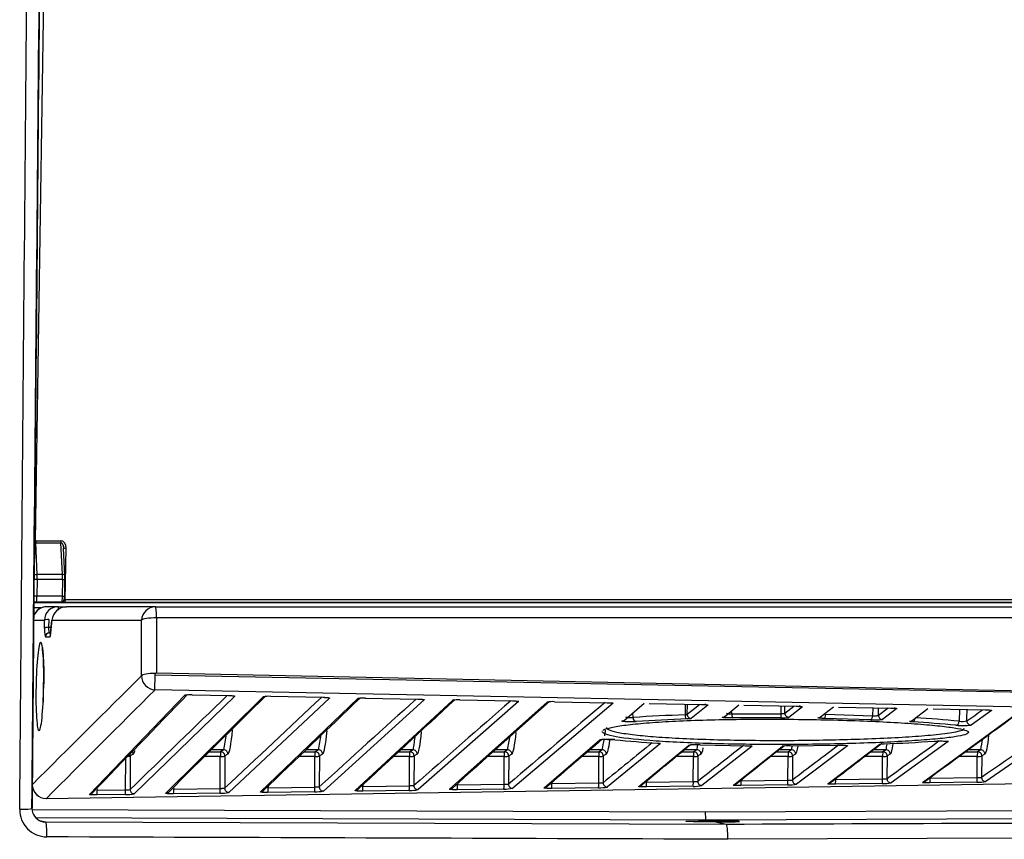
# Model space of a CAD drawing. Header units: millimetres. Extents: x 0 to 592, y 0 to 418.
# Tile 10 of 37: x 155 to 170, y 270 to 282. Entities that reach past the tile are written whole.
import ezdxf

# ---------------------------------------------------------------- set-up
doc = ezdxf.new("R2010")
doc.units = ezdxf.units.MM
doc.layers.add('140.966_BW4NEO_C', color=7, linetype='Continuous')
doc.layers.add('Standard', color=7, linetype='Continuous')

# ---------------------------------------------------------------- blocks, each defined once
blk = doc.blocks.new('SE')
at = {"layer": '140.966_BW4NEO_C', "color": 7, "linetype": 'Continuous'}
for p, q in [((155.599, 274.267), (155.824, 288.911)), ((155.599, 274.267), (155.6, 274.267)), ((155.6, 274.267), (155.966, 274.267)), ((155.601, 274.237), (155.6, 274.237)), ((155.601, 274.237), (155.967, 274.237)), ((155.622, 273.777), (155.601, 274.237)), ((155.988, 273.777), (155.967, 274.237)), ((156.002, 274.187), (156.009, 274.153)), ((156.025, 273.756), (156.006, 274.157)), ((156.031, 273.406), (156.043, 274.157)), ((155.622, 273.702), (155.618, 273.459)), ((155.988, 273.777), (155.622, 273.777)), ((155.989, 273.702), (155.622, 273.702)), ((155.989, 273.702), (155.985, 273.459)), ((156.022, 273.466), (156.025, 273.708)), ((155.985, 273.459), (155.618, 273.459)), ((174.866, 273.406), (156.031, 273.406)), ((155.676, 273.289), (155.573, 273.289)), ((155.574, 273.372), (155.614, 273.377)), ((155.574, 273.368), (175.247, 273.368)), ((155.614, 273.377), (155.977, 273.377)), ((155.927, 273.307), (155.76, 273.307)), ((155.927, 273.307), (156.048, 273.307)), ((155.955, 273.374), (155.977, 273.377)), ((155.96, 273.374), (155.982, 273.377)), ((156.028, 273.373), (174.863, 273.373)), ((157.339, 273.307), (156.048, 273.307)), ((157.339, 273.307), (176.672, 273.307)), ((155.793, 273.008), (155.794, 273.121)), ((155.837, 273.116), (155.817, 272.921)), ((157.356, 273.146), (157.355, 272.345)), ((176.846, 273.146), (157.356, 273.146)), ((155.572, 273.111), (155.73, 273.111)), ((155.729, 272.998), (155.73, 273.111)), ((155.793, 273.008), (155.826, 273.008)), ((155.817, 272.915), (155.837, 273.111)), ((155.837, 273.111), (157.14, 273.111)), ((157.139, 272.303), (157.14, 273.111)), ((155.741, 272.869), (155.806, 272.869)), ((155.79, 272.927), (155.799, 272.929)), ((155.817, 272.928), (155.801, 272.928)), ((157.332, 272.32), (173.972, 271.988)), ((157.355, 272.345), (178.026, 271.922)), ((156.38, 270.581), (157.768, 272.02)), ((158.496, 272.007), (157.033, 270.59)), ((157.334, 272.1), (157.336, 272.1)), ((173.834, 271.769), (157.336, 272.1)), ((157.493, 270.597), (158.907, 271.999)), ((157.876, 272.027), (158.405, 272.017)), ((159.87, 271.981), (158.408, 270.61)), ((158.867, 270.616), (160.282, 271.973)), ((159.015, 272.006), (159.779, 271.991)), ((160.39, 271.979), (161.154, 271.965)), ((161.244, 271.955), (159.783, 270.629)), ((160.241, 270.636), (161.657, 271.947)), ((162.618, 271.929), (161.157, 270.649)), ((161.615, 270.656), (163.032, 271.922)), ((161.765, 271.953), (162.528, 271.939)), ((163.993, 271.904), (162.532, 270.669)), ((163.14, 271.927), (163.902, 271.913)), ((164.155, 271.659), (164.442, 271.906)), ((164.516, 271.901), (165.276, 271.887)), ((165.039, 271.892), (165.036, 271.736)), ((165.067, 271.744), (165.07, 271.891)), ((165.067, 271.744), (165.245, 271.888)), ((165.367, 271.878), (165.126, 271.683)), ((165.615, 271.714), (165.816, 271.88)), ((165.891, 271.875), (166.65, 271.861)), ((166.43, 271.865), (166.428, 271.753)), ((166.486, 271.761), (166.488, 271.864)), ((166.486, 271.761), (166.616, 271.862)), ((166.741, 271.852), (166.546, 271.7)), ((167.004, 271.706), (167.191, 271.854)), ((167.266, 271.85), (168.025, 271.835)), ((167.763, 271.84), (167.761, 271.724)), ((167.846, 271.73), (167.848, 271.839)), ((167.846, 271.73), (167.987, 271.836)), ((168.335, 271.653), (168.565, 271.828)), ((164.28, 271.698), (164.279, 271.766)), ((165.714, 271.751), (165.713, 271.794)), ((165.714, 271.751), (166.428, 271.753)), ((166.429, 271.693), (165.729, 271.691)), ((167.735, 271.664), (167.064, 271.684)), ((167.076, 271.744), (167.761, 271.724)), ((168.115, 271.827), (167.905, 271.669)), ((168.486, 270.753), (169.908, 271.793)), ((168.641, 271.824), (169.399, 271.809)), ((169.024, 271.816), (169.021, 271.644)), ((169.131, 271.647), (169.132, 271.689)), ((169.132, 271.689), (169.134, 271.814)), ((169.489, 271.801), (169.191, 271.586)), ((170.864, 271.776), (169.406, 270.766)), ((162.989, 270.675), (163.796, 271.371)), ((164.679, 271.319), (163.907, 270.688)), ((164.364, 270.695), (165.084, 271.293)), ((165.254, 271.301), (165.913, 271.288)), ((166.009, 271.279), (165.282, 270.708)), ((165.738, 270.714), (166.445, 271.278)), ((166.562, 271.286), (167.248, 271.295)), ((167.398, 271.287), (166.657, 270.727)), ((167.112, 270.734), (167.864, 271.309)), ((168.861, 271.348), (168.031, 270.747)), ((156.974, 271.139), (156.972, 270.651)), ((157.019, 271.166), (156.974, 271.139)), ((158.283, 271.131), (158.055, 271.131)), ((158.125, 271.2), (158.288, 271.2)), ((158.334, 271.227), (158.152, 271.227)), ((158.282, 270.667), (158.283, 271.131)), ((158.334, 271.227), (158.288, 271.2)), ((158.348, 271.139), (158.347, 270.67)), ((158.394, 271.166), (158.348, 271.139)), ((159.658, 271.131), (159.426, 271.131)), ((159.499, 271.2), (159.663, 271.2)), ((159.708, 271.227), (159.527, 271.227)), ((159.657, 270.687), (159.658, 271.131)), ((159.708, 271.227), (159.663, 271.2)), ((159.723, 271.139), (159.721, 270.69)), ((159.769, 271.166), (159.723, 271.139)), ((161.033, 271.131), (160.798, 271.131)), ((160.872, 271.2), (161.038, 271.2)), ((161.083, 271.227), (160.902, 271.227)), ((161.031, 270.707), (161.033, 271.131)), ((161.083, 271.227), (161.038, 271.2)), ((161.098, 271.139), (161.096, 270.709)), ((161.143, 271.166), (161.098, 271.139)), ((162.408, 271.131), (162.169, 271.131)), ((162.246, 271.2), (162.413, 271.2)), ((162.458, 271.227), (162.277, 271.227)), ((162.406, 270.727), (162.408, 271.131)), ((162.458, 271.227), (162.413, 271.2)), ((162.473, 271.139), (162.471, 270.729)), ((162.518, 271.166), (162.473, 271.139)), ((163.782, 271.131), (163.539, 271.131)), ((163.62, 271.2), (163.787, 271.2)), ((163.833, 271.227), (163.651, 271.227)), ((163.781, 270.747), (163.782, 271.131)), ((163.833, 271.227), (163.787, 271.2)), ((163.847, 271.139), (163.846, 270.748)), ((163.893, 271.166), (163.847, 271.139)), ((165.157, 271.131), (164.91, 271.131)), ((164.993, 271.2), (165.162, 271.2)), ((165.208, 271.227), (165.026, 271.227)), ((165.156, 270.767), (165.157, 271.131)), ((165.208, 271.227), (165.162, 271.2)), ((165.222, 271.139), (165.221, 270.768)), ((165.268, 271.166), (165.222, 271.139)), ((166.532, 271.131), (166.28, 271.131)), ((166.367, 271.2), (166.537, 271.2)), ((166.582, 271.227), (166.401, 271.227)), ((166.531, 270.787), (166.532, 271.131)), ((166.582, 271.227), (166.537, 271.2)), ((166.597, 271.139), (166.596, 270.788)), ((166.642, 271.166), (166.597, 271.139)), ((167.907, 271.13), (167.65, 271.13)), ((167.741, 271.2), (167.912, 271.2)), ((167.957, 271.227), (167.776, 271.227)), ((167.905, 270.807), (167.907, 271.13)), ((167.957, 271.227), (167.912, 271.2)), ((167.972, 271.139), (167.97, 270.807)), ((168.017, 271.166), (167.972, 271.139)), ((169.281, 271.13), (169.019, 271.13)), ((169.114, 271.2), (169.286, 271.2)), ((169.332, 271.227), (169.151, 271.227)), ((169.28, 270.827), (169.281, 271.13)), ((169.332, 271.227), (169.286, 271.2)), ((169.346, 271.139), (169.345, 270.827)), ((169.392, 271.166), (169.346, 271.139)), ((156.907, 270.647), (156.909, 271.104)), ((168.599, 270.817), (169.28, 270.827)), ((155.756, 270.523), (173.937, 270.801)), ((157.605, 270.684), (157.606, 270.658)), ((158.979, 270.702), (158.98, 270.677)), ((158.98, 270.677), (159.657, 270.687)), ((160.353, 270.719), (160.354, 270.697)), ((160.354, 270.697), (161.031, 270.707)), ((161.728, 270.736), (161.728, 270.717)), ((161.728, 270.717), (162.406, 270.727)), ((163.102, 270.754), (163.102, 270.737)), ((163.102, 270.737), (163.781, 270.747)), ((165.152, 270.698), (164.472, 270.688)), ((164.476, 270.771), (164.476, 270.757)), ((164.476, 270.757), (165.156, 270.767)), ((166.527, 270.718), (165.846, 270.708)), ((165.85, 270.788), (165.85, 270.777)), ((165.85, 270.777), (166.531, 270.787)), ((167.902, 270.737), (167.221, 270.728)), ((167.224, 270.805), (167.225, 270.797)), ((167.225, 270.797), (167.905, 270.807)), ((169.276, 270.757), (168.595, 270.747)), ((168.599, 270.822), (168.599, 270.817)), ((156.903, 270.578), (156.488, 270.572)), ((156.491, 270.671), (156.492, 270.641)), ((156.492, 270.641), (156.907, 270.647)), ((158.278, 270.598), (157.602, 270.588)), ((157.606, 270.658), (158.282, 270.667)), ((159.653, 270.618), (158.976, 270.608)), ((161.027, 270.638), (160.35, 270.628)), ((162.402, 270.658), (161.724, 270.648)), ((163.777, 270.678), (163.098, 270.668)), ((155.548, 270.363), (165.33, 270.329)), ((165.33, 270.329), (173.96, 270.359)), ((165.338, 270.208), (155.603, 270.242)), ((155.662, 270.2), (155.743, 270.18)), ((155.743, 270.18), (165.636, 270.149)), ((173.966, 270.238), (165.338, 270.208)), ((165.338, 270.208), (165.41, 270.194)), ((165.478, 270.18), (165.636, 270.149)), ((173.98, 269.956), (165.656, 269.928))]:
    blk.add_line(p, q, dxfattribs=at)
for centre, radius, start, end in [((153.076, 273.743), 2.546, 359.0767, 0.7581), ((154.818, 273.722), 1.171, 359.0404, 2.6978), ((155.092, 273.444), 0.526, 352.5942, 1.6204), ((155.76, 273.107), 0.2, 90, 160.9279), ((155.926, 273.111), 0.197, 89.9415, 179.8855), ((156.051, 273.092), 0.215, 90.8443, 175.0373), ((603.059, -177.966), 633.708, 134.721951, 134.924265), ((615.49, -188.406), 649.593, 134.853391, 135.050298), ((974.2, -517.864), 1135.973, 135.945186, 136.045597), ((510.554, -93.466), 507.544, 133.93715, 134.1591), ((726.14, -302.228), 807.132, 134.646511, 134.787341), ((157.848, 271.616), 0.412, 86.0685, 101.1587), ((484.473, -76.066), 476.009, 133.01297, 133.24562), ((158.987, 271.581), 0.425, 86.1627, 100.8168), ((669.183, -260.894), 736.819, 133.679513, 133.831366), ((160.362, 271.541), 0.439, 86.258, 100.4304), ((460.322, -59.623), 446.618, 132.06004, 132.30377), ((618.665, -223.563), 674.065, 132.682425, 132.845823), ((437.971, -44.087), 419.232, 131.07754, 131.33276), ((573.751, -189.748), 617.907, 131.654451, 131.829931), ((161.736, 271.5), 0.455, 86.352, 100.0456), ((417.295, -29.411), 393.725, 130.06469, 130.3318), ((163.111, 271.457), 0.471, 86.4446, 99.6625), ((165.368, 271.938), 0.0604, 224.114, 268.7552), ((166.742, 271.913), 0.0603, 224.1122, 268.7772), ((168.117, 271.887), 0.0603, 224.1013, 268.7673), ((165.622, 252.811), 18.934, 91.7718, 94.0631), ((166.456, 272.237), 0.545, 267.1237, 279.4732), ((167.558, 257.054), 14.663, 84.2743, 86.7814), ((411.962, -60.995), 411.496, 126.02641, 126.27024), ((335.324, 32.476), 290.448, 124.52002, 124.852), ((165.633, 253.612), 18.073, 91.8009, 94.1531), ((167.794, 272.515), 0.853, 266.045, 277.5106), ((167.542, 257.648), 14.009, 84.1508, 86.723), ((169.07, 272.692), 1.112, 264.8641, 276.2527), ((169.067, 271.973), 0.332, 262.1055, 281.2184), ((152.71, 272.307), 5.727, 349.1264, 351.4272), ((154.085, 272.307), 5.727, 349.1264, 351.3499), ((155.459, 272.307), 5.727, 349.1264, 351.2745), ((156.834, 272.307), 5.727, 349.1264, 351.2009), ((158.209, 272.307), 5.727, 351.1826, 352.0392), ((535.18, -160.713), 569.742, 130.67603, 130.78275), ((163.926, 270.41), 0.97, 84.6243, 97.6853), ((158.209, 272.307), 5.727, 349.1264, 350.6885), ((340.556, 55.062), 278.832, 129.1382, 129.32752), ((165.205, 282.464), 11.152, 263.8827, 267.0724), ((499.669, -133.064), 524.821, 129.60277, 129.70387), ((165.205, 270.493), 0.809, 86.5278, 98.6006), ((159.584, 272.307), 5.727, 349.1264, 349.8496), ((321.525, 72.632), 252.367, 128.07773, 128.26891), ((467.633, -107.501), 483.916, 128.48627, 128.59253), ((166.541, 270.726), 0.561, 87.8983, 99.8656), ((160.958, 272.307), 5.727, 349.1264, 349.7338), ((275.147, 127.702), 179.603, 126.91694, 127.18572), ((438.741, -83.86), 446.664, 127.3279, 127.4481), ((167.062, 294.521), 23.222, 272.1298, 273.9314), ((162.333, 272.307), 5.727, 349.1264, 349.9983), ((313.002, 71.473), 246.512, 125.82129, 126.03887), ((163.708, 272.307), 5.727, 349.1264, 350.7832), ((155.751, 270.722), 0.2, 179.7793, 270.8797), ((163.793, 271.298), 0.621, 268.5586, 280.5983), ((165.167, 271.342), 0.645, 268.6403, 280.2326), ((166.542, 271.388), 0.671, 268.7235, 279.865), ((167.916, 271.436), 0.699, 268.8083, 279.4953), ((169.29, 271.487), 0.73, 268.8946, 279.1237), ((156.92, 271.105), 0.527, 268.1742, 282.3972), ((156.9, 271.459), 0.812, 270.4808, 275.0705), ((158.294, 271.141), 0.543, 268.2478, 282.0411), ((159.669, 271.178), 0.56, 268.3231, 281.6834), ((161.044, 271.217), 0.579, 268.4, 281.3237), ((162.418, 271.257), 0.599, 268.4785, 280.962), ((155.764, 270.359), 0.396, 179.3345, 269.7584), ((155.745, 270.38), 0.2, 180.8935, 251.6646), ((155.743, 270.376), 0.196, 250.0403, 269.8495)]:
    blk.add_arc(centre, radius, start, end, dxfattribs=at)
for centre, major_axis, ratio, start_param, end_param in [((155.603, 274.26), (-0.0003, -0.04), 0.088423, 4.538493, 5.32384), ((155.604, 274.26), (0, 0.04), 0.087156, 1.396263, 2.181662), ((155.963, 274.156), (-0.006, -0.111), 0.714474, 1.618872, 3.177136), ((155.969, 274.26), (0, 0.04), 0.087156, 1.396263, 2.181662), ((156.046, 274.15), (0.04, -0.0006), 0.172987, 1.659402, 3.047735), ((155.639, 273.667), (0.2, -0.003), 0.172987, -4.623783, -4.388677), ((155.636, 273.891), (0.2, 0.009), 0.572441, 4.383715, 4.614681), ((155.985, 273.754), (-0.04, -0.0018), 0.572441, 3.141593, 4.614681), ((155.985, 273.709), (-0.04, 0.0006), 0.172987, 1.659402, 3.141593), ((155.985, 273.754), (-0.04, -0.0018), 0.572441, 3.056416, 3.141593), ((156.021, 273.719), (-0.0002, -0.06), 0.069766, 1.396478, 2.181877), ((155.985, 273.709), (-0.04, 0.0006), 0.172987, 3.141593, 3.212476), ((155.635, 273.425), (0.2, -0.003), 0.172987, -4.623783, -4.396757), ((155.982, 273.466), (-0.04, 0.0006), 0.172987, 1.659402, 3.212476), ((155.977, 273.417), (-0.005, 0.0397), 0.997524, 3.65435, 4.585224), ((156.028, 273.413), (0, -0.04), 0.087156, 0.008727, 1.396263), ((155.76, 273.107), (0, -0.2), 0.996195, 3.141593, 4.437401), ((155.614, 273.177), (0.025, -0.198), 0.997524, 3.017657, 3.22304), ((155.927, 273.247), (0, -0.06), 0.072868, 1.763008, 3.141593), ((156.035, 273.374), (0.08, 0.0001), 0.008839, 3.070567, 4.62364), ((155.955, 273.414), (-0.005, 0.0397), 0.997524, 3.017657, 3.141593), ((155.977, 273.417), (-0.005, 0.0397), 0.997524, 3.017657, 3.141593), ((155.977, 273.417), (-0.005, 0.0397), 0.997524, 3.141593, 3.389097), ((157.339, 273.107), (0, 0.2), 0.996195, 0, 1.553074), ((157.339, 273.107), (0, 0.2), 0.087526, 4.904375, 6.283185), ((155.789, 273.11), (0.06, 0), 0.19157, 1.499346, 3.052689), ((155.897, 273.11), (0.0597, -0.0063), 0.703268, 3.141593, 3.264477), ((157.339, 273.107), (-0.2, 0), 0.191577, 4.626502, 6.194282), ((155.789, 272.997), (0.06, 0), 0.19157, 1.499346, 3.052689), ((155.744, 273.029), (0.003, 0.16), 0.087138, 1.764557, 3.143145), ((155.801, 272.868), (0, -0.06), 0.996195, 3.141323, 4.694666), ((155.809, 273.029), (-0.003, -0.16), 0.087131, 0.001549, 0.7869), ((155.866, 272.868), (0, -0.06), 0.996195, 4.166766, 4.694666), ((155.876, 272.914), (0.0597, -0.0063), 0.703268, 3.141593, 3.264477), ((157.338, 272.299), (0.141, -0.142), 0.992236, 3.917955, 5.479216), ((157.338, 272.299), (-0.2, 0), 0.191577, 4.706839, 6.194282), ((157.355, 272.32), (0.0183, -0.0149), 0.990862, 2.986144, 3.80918), ((157.337, 270.063), (-0.019, -2.281), 0.087351, 3.140684, 3.220855), ((157.769, 272.08), (-0.0431, 0.0417), 0.992709, 2.325067, 2.686998), ((158.406, 272.077), (0.0011, 0.06), 0.088168, 2.991838, 3.228651), ((158.908, 272.059), (-0.0422, 0.0427), 0.992773, 2.347579, 2.715549), ((160.283, 272.033), (-0.0414, 0.0434), 0.992996, 2.364349, 2.707694), ((161.658, 272.007), (-0.0407, 0.0441), 0.993211, 2.381645, 2.702137), ((163.033, 271.981), (-0.0399, 0.0448), 0.993419, 2.39948, 2.698707), ((164.324, 271.698), (0.0045, -0.0598), 0.736559, 4.656751, 6.173888), ((165.065, 271.736), (0.002, -0.06), 0.485275, 4.69599, 6.200157), ((165.127, 271.743), (0.0373, -0.0469), 0.994144, 4.02574, 5.600889), ((165.578, 271.761), (-0.0381, 0.0464), 0.993956, 2.44357, 3.145025), ((165.729, 271.751), (0.0007, -0.06), 0.25969, 4.7093, 6.209283), ((166.429, 271.753), (-0.0004, -0.06), 0.021697, 4.712524, 6.213144), ((166.546, 271.76), (0.0366, -0.0476), 0.99412, 4.042465, 5.616624), ((166.968, 271.754), (-0.0371, 0.0471), 0.99413, 2.463124, 3.145168), ((167.064, 271.744), (-0.0013, -0.06), 0.194336, 0.070105, 1.574979), ((167.735, 271.724), (-0.0023, -0.06), 0.422406, 0.074358, 1.587328), ((167.906, 271.729), (0.0355, -0.0483), 0.994333, 4.063885, 5.638389), ((168.344, 271.694), (-0.0036, -0.0599), 0.628835, 0.085031, 1.505312), ((164.116, 271.706), (-0.0389, 0.0456), 0.993832, 2.426856, 3.146556), ((168.3, 271.701), (-0.036, 0.048), 0.994386, 2.486753, 3.148284), ((168.97, 271.644), (-0.0064, -0.0597), 0.841333, 0.119802, 1.660827), ((169.191, 271.646), (0.0351, -0.0487), 0.994093, 4.073827, 5.650348), ((158.406, 272.145), (-0.017, -0.98), 0.087129, 0.053887, 0.87609), ((159.781, 272.145), (-0.017, -0.98), 0.087129, 0.053887, 0.859416), ((161.156, 272.145), (-0.017, -0.98), 0.087129, 0.053887, 0.842875), ((162.531, 272.145), (-0.017, -0.98), 0.087129, 0.053887, 0.826465), ((169.405, 272.145), (-0.017, -0.98), 0.087129, 0.053887, 0.768104), ((163.796, 271.43), (-0.0391, 0.0455), 0.993604, 2.430611, 3.132414), ((163.905, 272.145), (-0.017, -0.98), 0.087129, 0.053887, 0.650871), ((164.679, 271.379), (0.0379, -0.0465), 0.993517, 5.165718, 5.600254), ((165.084, 271.353), (-0.0382, 0.0462), 0.993794, 2.451237, 3.130496), ((166.445, 271.338), (-0.0373, 0.047), 0.993979, 2.470921, 3.035795), ((166.655, 272.145), (-0.017, -0.98), 0.087129, 0.053887, 0.492452), ((167.863, 271.369), (-0.0364, 0.0477), 0.994158, 2.490014, 2.802666), ((167.924, 271.375), (-0.0023, 0.06), 0.486686, 3.066694, 3.294472), ((168.03, 272.145), (-0.017, -0.98), 0.087129, 0.053887, 0.564696), ((168.861, 271.408), (0.0351, -0.0487), 0.994083, 5.249746, 5.656591), ((156.914, 271.14), (0.06, -0.0002), 0.157323, 5.079681, 6.194829), ((156.914, 271.14), (-0.0307, 0.0516), 0.994749, 4.160421, 4.610917), ((156.959, 271.167), (-0.0307, 0.0516), 0.994749, 4.160421, 4.850552), ((157.032, 272.145), (-0.017, -0.98), 0.087129, 0.053887, 0.330409), ((158.289, 271.14), (0, -0.06), 0.087437, 3.193954, 4.86947), ((158.289, 271.14), (0.06, -0.0002), 0.157323, 4.626482, 6.194829), ((158.289, 271.14), (-0.0307, 0.0516), 0.994749, 4.160421, 5.748647), ((158.334, 271.167), (-0.0307, 0.0516), 0.994749, 4.160421, 5.748647), ((159.663, 271.14), (0, -0.06), 0.087437, 3.193954, 4.86947), ((159.663, 271.14), (0.06, -0.0002), 0.157323, 4.626482, 6.194829), ((159.663, 271.14), (-0.0307, 0.0516), 0.994749, 4.160421, 5.748647), ((159.709, 271.167), (-0.0307, 0.0516), 0.994749, 4.160421, 5.748647), ((161.038, 271.14), (0, -0.06), 0.087437, 3.193954, 4.86947), ((161.038, 271.14), (0.06, -0.0002), 0.157323, 4.626482, 6.194829), ((161.038, 271.14), (-0.0307, 0.0516), 0.994749, 4.160421, 5.748647), ((161.084, 271.167), (-0.0307, 0.0516), 0.994749, 4.160421, 5.748647), ((162.413, 271.14), (0, -0.06), 0.087437, 3.193954, 4.86947), ((162.413, 271.14), (0.06, -0.0002), 0.157323, 4.626482, 6.194829), ((162.413, 271.14), (-0.0307, 0.0516), 0.994749, 4.160421, 5.748647), ((162.458, 271.167), (-0.0307, 0.0516), 0.994749, 4.160421, 5.748647), ((163.788, 271.14), (0, -0.06), 0.087437, 3.193954, 4.86947), ((163.788, 271.14), (0.06, -0.0002), 0.157323, 4.626482, 6.194829), ((163.788, 271.14), (-0.0307, 0.0516), 0.994749, 4.160421, 5.748647), ((163.833, 271.167), (-0.0307, 0.0516), 0.994749, 4.160421, 5.748647), ((165.162, 271.14), (0, -0.06), 0.087437, 3.193954, 4.86947), ((165.162, 271.14), (0.06, -0.0002), 0.157323, 4.626482, 6.194829), ((165.162, 271.14), (-0.0307, 0.0516), 0.994749, 4.160421, 5.748647), ((165.208, 271.167), (-0.0307, 0.0516), 0.994749, 4.160421, 5.748647), ((165.28, 272.145), (-0.017, -0.98), 0.087129, 0.053887, 0.433166), ((166.537, 271.14), (0, -0.06), 0.087437, 3.193954, 4.86947), ((166.537, 271.14), (0.06, -0.0002), 0.157323, 4.626482, 6.194829), ((166.537, 271.14), (-0.0307, 0.0516), 0.994749, 4.160421, 5.748647), ((166.583, 271.167), (-0.0307, 0.0516), 0.994749, 4.160421, 5.748647), ((167.912, 271.14), (0, -0.06), 0.087437, 3.193954, 4.86947), ((167.912, 271.14), (0.06, -0.0002), 0.157323, 4.626482, 6.194829), ((167.912, 271.14), (-0.0307, 0.0516), 0.994749, 4.160421, 5.748647), ((167.957, 271.167), (-0.0307, 0.0516), 0.994749, 4.160421, 5.748647), ((169.287, 271.14), (0, -0.06), 0.087437, 3.193954, 4.86947), ((169.287, 271.14), (0.06, -0.0002), 0.157323, 4.626482, 6.194829), ((169.287, 271.14), (-0.0307, 0.0516), 0.994749, 4.160421, 5.748647), ((169.332, 271.167), (-0.0307, 0.0516), 0.994749, 4.160421, 5.748647), ((169.275, 270.817), (0.0009, -0.06), 0.089705, 0.060235, 1.726594), ((169.405, 270.826), (0.0343, -0.0493), 0.994231, 4.098687, 5.692472), ((155.751, 270.722), (0.141, -0.142), 0.99218, 3.914451, 5.518371), ((159.651, 270.678), (0.0009, -0.06), 0.089704, 0.079288, 1.726594), ((159.781, 270.689), (0.0404, -0.0444), 0.992859, 3.969356, 5.563129), ((160.349, 270.688), (0.0009, -0.06), 0.089704, 0.077905, 1.726594), ((161.026, 270.698), (0.0009, -0.06), 0.089704, 0.076562, 1.726594), ((161.156, 270.709), (0.0396, -0.0451), 0.993077, 3.986198, 5.579973), ((161.723, 270.708), (0.0009, -0.06), 0.089704, 0.075181, 1.726594), ((162.401, 270.718), (0.0009, -0.06), 0.089704, 0.073837, 1.726594), ((162.531, 270.728), (0.0388, -0.0458), 0.993288, 4.003563, 5.597341), ((162.988, 270.735), (-0.0392, 0.0454), 0.993584, 2.447394, 3.180488), ((163.097, 270.728), (0.0009, -0.06), 0.089704, 0.072458, 1.726594), ((163.776, 270.738), (0.0009, -0.06), 0.089704, 0.071113, 1.726594), ((163.906, 270.748), (0.038, -0.0465), 0.993492, 4.021465, 5.615245), ((164.362, 270.754), (-0.0383, 0.0462), 0.993777, 2.466095, 3.188382), ((164.471, 270.748), (0.0009, -0.06), 0.089704, 0.069737, 1.726594), ((165.151, 270.757), (0.0009, -0.06), 0.089704, 0.068391, 1.726594), ((165.28, 270.768), (0.0371, -0.0471), 0.993688, 4.039917, 5.633699), ((165.736, 270.774), (-0.0374, 0.0469), 0.993962, 2.485363, 3.196536), ((165.845, 270.768), (0.0009, -0.06), 0.089704, 0.067017, 1.726594), ((166.525, 270.777), (0.0009, -0.06), 0.089704, 0.065671, 1.726594), ((166.655, 270.787), (0.0362, -0.0478), 0.993876, 4.058931, 5.652714), ((167.111, 270.794), (-0.0365, 0.0476), 0.994139, 2.505209, 3.204963), ((167.219, 270.787), (0.0009, -0.06), 0.089704, 0.064299, 1.726594), ((167.9, 270.797), (0.0009, -0.06), 0.089705, 0.062952, 1.726594), ((168.03, 270.807), (0.0352, -0.0486), 0.994058, 4.078517, 5.672302), ((168.485, 270.813), (-0.0355, 0.0484), 0.99431, 2.525643, 3.21368), ((168.594, 270.807), (0.0009, -0.06), 0.089705, 0.061582, 1.726594), ((156.378, 270.641), (-0.0432, 0.0416), 0.992685, 2.356223, 3.141561), ((156.487, 270.632), (0.0009, -0.06), 0.089703, 0.085568, 1.726595), ((156.902, 270.638), (0.0009, -0.06), 0.089703, 0.084745, 1.726595), ((157.032, 270.65), (0.0418, -0.0431), 0.992399, 3.937188, 5.530953), ((157.492, 270.657), (-0.0423, 0.0426), 0.99274, 2.378014, 3.151246), ((157.601, 270.648), (0.0009, -0.06), 0.089703, 0.083358, 1.726594), ((158.277, 270.658), (0.0009, -0.06), 0.089703, 0.082016, 1.726594), ((158.406, 270.67), (0.0411, -0.0437), 0.992633, 3.953024, 5.546793), ((158.866, 270.676), (-0.0416, 0.0433), 0.992962, 2.394572, 3.158231), ((158.975, 270.668), (0.0009, -0.06), 0.089703, 0.080631, 1.726594), ((160.24, 270.696), (-0.0408, 0.044), 0.993177, 2.411645, 3.165425), ((161.614, 270.715), (-0.04, 0.0447), 0.993384, 2.429248, 3.17284), ((155.751, 270.722), (-0.003, 0.2), 0.089841, 3.141593, 3.228473), ((155.347, 270.381), (-0.2, 0.002), 0.084502, 1.675093, 3.002415), ((165.339, 270.308), (0, -0.1), 0.087155, 4.502951, 6.265733), ((155.742, 269.98), (0.001, 0.2), 0.104787, 4.626867, 6.266008), ((165.636, 269.949), (0, 0.2), 0.102646, 4.606689, 6.265523)]:
    blk.add_ellipse(centre, major_axis=major_axis, ratio=ratio, start_param=start_param, end_param=end_param, dxfattribs=at)
for points in [[(155.368, 270.364), (155.421, 276.552), (155.475, 282.74), (155.528, 288.929)], [(155.545, 270.377), (155.599, 276.372), (155.655, 282.56), (155.713, 288.941)], [(155.715, 288.941), (155.659, 282.754), (155.603, 276.567), (155.547, 270.38)], [(155.985, 273.459), (155.984, 273.414), (155.981, 273.377), (155.977, 273.377)], [(155.801, 272.928), (155.796, 272.928), (155.793, 272.963), (155.793, 273.008)], [(155.672, 272.79), (155.687, 272.79), (155.714, 272.65), (155.723, 272.146), (155.696, 271.643), (155.648, 271.434), (155.608, 271.642), (155.599, 272.146), (155.626, 272.65), (155.658, 272.79), (155.672, 272.79)], [(169.131, 271.647), (169.207, 271.701), (169.283, 271.756), (169.358, 271.81)], [(165.636, 270.149), (168.413, 270.159), (171.191, 270.17), (173.968, 270.18)], [(165.656, 269.928), (162.358, 269.939), (159.06, 269.951), (155.762, 269.963)]]:
    blk.add_open_spline(points, degree=3, dxfattribs=at)
for points, degree, knots in [([(155.967, 274.237), (155.968, 274.237), (155.972, 274.237), (155.977, 274.234), (155.982, 274.23), (155.986, 274.225), (155.99, 274.219), (155.997, 274.205), (156.005, 274.182), (156.006, 274.161), (156.007, 274.15)], 3, [0, 0, 0, 0, 0.049968, 0.103079, 0.162049, 0.22816, 0.301744, 0.382574, 0.669403, 1, 1, 1, 1]), ([(156.005, 273.392), (156.008, 273.395), (156.014, 273.404), (156.017, 273.423), (156.02, 273.446), (156.021, 273.458), (156.021, 273.465)], 3, [0, 0, 0, 0, 0.179406, 0.56511, 0.776843, 1, 1, 1, 1]), ([(156.017, 273.417), (156.017, 273.417), (156.018, 273.417), (156.019, 273.421), (156.02, 273.43), (156.021, 273.444), (156.021, 273.457), (156.021, 273.463), (156.022, 273.466)], 3, [0, 0, 0, 0, 0.099743, 0.25048, 0.500023, 0.749553, 0.900529, 1, 1, 1, 1]), ([(155.987, 273.378), (155.989, 273.379), (155.994, 273.38), (156.001, 273.385), (156.004, 273.389), (156.005, 273.392)], 3, [0, 0, 0, 0, 0.287966, 0.630463, 1, 1, 1, 1]), ([(155.699, 272.717), (155.698, 272.716), (155.699, 272.705), (155.705, 272.662), (155.71, 272.584), (155.715, 272.485), (155.718, 272.373), (155.719, 272.269), (155.718, 272.211), (155.718, 272.189)], 3, [0.1927455, 0.1927455, 0.1927455, 0.1927455, 0.2553309, 0.3946049, 0.5325129, 0.6687273, 0.802556, 0.9357176, 1, 1, 1, 1]), ([(155.717, 272.353), (155.714, 272.287), (155.708, 272.138), (155.708, 271.991), (155.71, 271.922)], 3, [0.1859306, 0.1859306, 0.1859306, 0.1859306, 0.2481643, 0.3155462, 0.3155462, 0.3155462, 0.3155462]), ([(157.332, 272.32), (157.331, 272.314), (157.331, 272.258), (157.328, 272.173), (157.328, 272.12), (157.327, 272.104), (157.332, 272.101), (157.334, 272.1)], 3, [0, 0, 0, 0, 0.066445, 0.533094, 0.775079, 0.930451, 1, 1, 1, 1]), ([(158.405, 272.017), (158.41, 272.017), (158.418, 272.017), (158.431, 272.016), (158.444, 272.016), (158.459, 272.015), (158.473, 272.013), (158.484, 272.012), (158.492, 272.01), (158.496, 272.008), (158.496, 272.007), (158.496, 272.007)], 3, [0, 0, 0, 0, 0.082424, 0.165277, 0.250222, 0.373877, 0.499694, 0.62525, 0.74955, 0.87609, 1, 1, 1, 1]), ([(159.779, 271.991), (159.784, 271.991), (159.792, 271.991), (159.805, 271.99), (159.819, 271.99), (159.833, 271.989), (159.847, 271.987), (159.858, 271.986), (159.866, 271.984), (159.871, 271.983), (159.87, 271.981), (159.87, 271.981)], 3, [0, 0, 0, 0, 0.082427, 0.165285, 0.250233, 0.373896, 0.499713, 0.625269, 0.74956, 0.876094, 1, 1, 1, 1]), ([(161.154, 271.965), (161.158, 271.965), (161.166, 271.965), (161.179, 271.964), (161.193, 271.964), (161.207, 271.963), (161.221, 271.961), (161.232, 271.96), (161.24, 271.958), (161.245, 271.957), (161.244, 271.956), (161.244, 271.955)], 3, [0, 0, 0, 0, 0.08243, 0.165292, 0.250244, 0.373915, 0.499732, 0.625287, 0.749571, 0.876099, 1, 1, 1, 1]), ([(162.528, 271.939), (162.532, 271.939), (162.541, 271.939), (162.553, 271.938), (162.567, 271.938), (162.581, 271.937), (162.595, 271.935), (162.606, 271.934), (162.614, 271.932), (162.619, 271.931), (162.619, 271.93), (162.618, 271.929)], 3, [0, 0, 0, 0, 0.082433, 0.165298, 0.250254, 0.373934, 0.499751, 0.625305, 0.749581, 0.876103, 1, 1, 1, 1]), ([(163.902, 271.913), (163.906, 271.913), (163.915, 271.913), (163.927, 271.912), (163.941, 271.912), (163.956, 271.911), (163.969, 271.909), (163.981, 271.908), (163.988, 271.907), (163.993, 271.905), (163.993, 271.904), (163.993, 271.904)], 3, [0, 0, 0, 0, 0.082435, 0.165305, 0.250264, 0.373952, 0.499769, 0.625323, 0.74959, 0.876107, 1, 1, 1, 1]), ([(165.276, 271.887), (165.28, 271.887), (165.289, 271.887), (165.302, 271.886), (165.315, 271.886), (165.33, 271.885), (165.343, 271.884), (165.355, 271.882), (165.363, 271.881), (165.367, 271.879), (165.367, 271.878), (165.367, 271.878)], 3, [0, 0, 0, 0, 0.082438, 0.165311, 0.250274, 0.37397, 0.499787, 0.625341, 0.7496, 0.876112, 1, 1, 1, 1]), ([(166.65, 271.861), (166.655, 271.861), (166.663, 271.861), (166.676, 271.86), (166.689, 271.86), (166.704, 271.859), (166.718, 271.858), (166.729, 271.856), (166.737, 271.855), (166.742, 271.854), (166.741, 271.853), (166.741, 271.852)], 3, [0, 0, 0, 0, 0.082441, 0.165318, 0.250284, 0.373987, 0.499804, 0.625357, 0.749609, 0.876116, 1, 1, 1, 1]), ([(168.025, 271.835), (168.029, 271.835), (168.037, 271.835), (168.05, 271.835), (168.064, 271.834), (168.078, 271.833), (168.092, 271.832), (168.103, 271.831), (168.111, 271.829), (168.116, 271.828), (168.115, 271.827), (168.115, 271.827)], 3, [0, 0, 0, 0, 0.082443, 0.165324, 0.250293, 0.374003, 0.49982, 0.625374, 0.749618, 0.87612, 1, 1, 1, 1]), ([(164.176, 271.707), (164.176, 271.706), (164.176, 271.705), (164.178, 271.704), (164.181, 271.703), (164.187, 271.701), (164.194, 271.7), (164.202, 271.699), (164.211, 271.698), (164.223, 271.697), (164.239, 271.696), (164.261, 271.696), (164.274, 271.697), (164.28, 271.698)], 3, [0, 0, 0, 0, 0.071767, 0.143549, 0.215348, 0.287162, 0.358994, 0.430842, 0.502707, 0.568955, 0.6686, 0.837117, 1, 1, 1, 1]), ([(165.036, 271.736), (165.039, 271.737), (165.046, 271.737), (165.055, 271.739), (165.064, 271.741), (165.066, 271.743), (165.067, 271.744)], 3, [0, 0, 0, 0, 0.182486, 0.410014, 0.682548, 1, 1, 1, 1]), ([(165.729, 271.691), (165.724, 271.691), (165.715, 271.691), (165.7, 271.691), (165.686, 271.691), (165.667, 271.691), (165.644, 271.692), (165.62, 271.694), (165.6, 271.695), (165.586, 271.697), (165.577, 271.699), (165.578, 271.701), (165.578, 271.701)], 3, [0, 0, 0, 0, 0.062381, 0.124402, 0.187013, 0.251132, 0.376539, 0.49982, 0.623017, 0.748918, 0.875638, 1, 1, 1, 1]), ([(165.638, 271.762), (165.638, 271.762), (165.637, 271.76), (165.642, 271.758), (165.658, 271.754), (165.677, 271.752), (165.695, 271.751), (165.707, 271.751), (165.714, 271.751)], 3, [0, 0, 0, 0, 0.045713, 0.284327, 0.523052, 0.675001, 0.833893, 1, 1, 1, 1]), ([(166.428, 271.753), (166.431, 271.753), (166.439, 271.753), (166.451, 271.754), (166.463, 271.755), (166.474, 271.756), (166.483, 271.758), (166.485, 271.76), (166.486, 271.761)], 3, [0, 0, 0, 0, 0.122797, 0.263079, 0.420911, 0.596333, 0.789361, 1, 1, 1, 1]), ([(167.064, 271.684), (167.059, 271.684), (167.05, 271.684), (167.036, 271.685), (167.021, 271.686), (167.006, 271.687), (166.991, 271.688), (166.98, 271.689), (166.972, 271.691), (166.967, 271.692), (166.967, 271.693), (166.967, 271.694)], 3, [0, 0, 0, 0, 0.082622, 0.165666, 0.250524, 0.374432, 0.500022, 0.625374, 0.749595, 0.87595, 1, 1, 1, 1]), ([(167.761, 271.724), (167.764, 271.724), (167.771, 271.723), (167.783, 271.723), (167.794, 271.723), (167.806, 271.723), (167.82, 271.724), (167.838, 271.726), (167.843, 271.729), (167.846, 271.73)], 3, [0, 0, 0, 0, 0.097471, 0.196336, 0.296646, 0.398447, 0.501786, 0.705272, 1, 1, 1, 1]), ([(169.399, 271.809), (169.403, 271.809), (169.412, 271.809), (169.424, 271.809), (169.438, 271.808), (169.452, 271.807), (169.466, 271.806), (169.477, 271.805), (169.485, 271.804), (169.49, 271.802), (169.49, 271.802), (169.489, 271.801)], 3, [0, 0, 0, 0, 0.082446, 0.16533, 0.250303, 0.37402, 0.499837, 0.62539, 0.749627, 0.876124, 1, 1, 1, 1]), ([(163.845, 271.511), (163.853, 271.518), (163.892, 271.537), (164.018, 271.568), (164.264, 271.601), (164.596, 271.629), (165.001, 271.652), (165.463, 271.667), (165.966, 271.674), (166.489, 271.674), (167.012, 271.667), (167.515, 271.653), (167.978, 271.633), (168.384, 271.608), (168.716, 271.579), (168.964, 271.548), (169.086, 271.522), (169.124, 271.507), (169.132, 271.502)], 3, [0.0156457, 0.0156457, 0.0156457, 0.0156457, 0.0313946, 0.0626729, 0.0939059, 0.1251261, 0.1563602, 0.1876116, 0.2188808, 0.2501543, 0.2814185, 0.3126714, 0.343909, 0.3751386, 0.4063663, 0.4375821, 0.4687791, 0.4807322, 0.4807322, 0.4807322, 0.4807322]), ([(163.893, 271.552), (163.893, 271.526), (163.998, 271.486), (164.324, 271.442), (164.761, 271.403), (165.48, 271.371), (166.487, 271.36), (167.503, 271.378), (168.244, 271.411), (168.725, 271.452), (169.016, 271.492), (169.093, 271.524), (169.093, 271.541)], 3, [0, 0, 0, 0, 0.0625144, 0.0953543, 0.1252437, 0.1884345, 0.2501059, 0.3098225, 0.3748362, 0.4090316, 0.4508698, 0.5000053, 0.5000053, 0.5000053, 0.5000053]), ([(164.324, 271.638), (164.321, 271.638), (164.316, 271.637), (164.306, 271.637), (164.293, 271.636), (164.278, 271.636), (164.254, 271.635), (164.223, 271.635), (164.186, 271.636), (164.155, 271.638), (164.136, 271.64), (164.124, 271.642), (164.119, 271.643), (164.115, 271.644), (164.116, 271.645), (164.116, 271.646)], 3, [0, 0, 0, 0, 0.041498, 0.083339, 0.126034, 0.188479, 0.251775, 0.376558, 0.499742, 0.623012, 0.747997, 0.81126, 0.873948, 0.937603, 1, 1, 1, 1]), ([(165.126, 271.683), (165.126, 271.682), (165.125, 271.682), (165.121, 271.681), (165.115, 271.68), (165.105, 271.679), (165.09, 271.677), (165.073, 271.677), (165.065, 271.676)], 3, [0, 0, 0, 0, 0.125042, 0.248876, 0.373408, 0.50051, 0.751599, 1, 1, 1, 1]), ([(168.343, 271.634), (168.34, 271.634), (168.332, 271.635), (168.323, 271.635), (168.315, 271.636), (168.306, 271.638), (168.299, 271.639), (168.299, 271.641), (168.299, 271.641)], 3, [0, 0, 0, 0, 0.124969, 0.248765, 0.3733, 0.50045, 0.751486, 1, 1, 1, 1]), ([(169.132, 271.502), (169.146, 271.496), (169.163, 271.477), (169.119, 271.448), (168.968, 271.416), (168.721, 271.387), (168.389, 271.361), (167.984, 271.338), (167.522, 271.321), (167.02, 271.309), (166.498, 271.304), (165.975, 271.306), (165.472, 271.315), (165.009, 271.331), (164.468, 271.361), (164.071, 271.404), (163.868, 271.453), (163.833, 271.479), (163.833, 271.492)], 3, [0.4807322, 0.4807322, 0.4807322, 0.4807322, 0.5000333, 0.5314137, 0.5627966, 0.5940591, 0.6252642, 0.6564831, 0.6877092, 0.7189346, 0.7501627, 0.7813964, 0.8126519, 0.8439421, 0.8751912, 0.9374032, 0.9685466, 1, 1, 1, 1]), ([(163.834, 271.383), (163.834, 271.383), (163.835, 271.382), (163.84, 271.381), (163.854, 271.381), (163.877, 271.381), (163.908, 271.38), (163.943, 271.38), (163.972, 271.379), (163.993, 271.377), (164, 271.377), (164.004, 271.376)], 3, [0.0722704, 0.0722704, 0.0722704, 0.0722704, 0.0871563, 0.1844243, 0.2931562, 0.4126839, 0.5421194, 0.6835257, 0.8365781, 0.9170494, 1, 1, 1, 1]), ([(164.635, 271.326), (164.639, 271.326), (164.646, 271.325), (164.656, 271.325), (164.664, 271.324), (164.672, 271.323), (164.68, 271.321), (164.679, 271.319), (164.679, 271.319)], 3, [0, 0, 0, 0, 0.124947, 0.248732, 0.373267, 0.500431, 0.751446, 1, 1, 1, 1]), ([(165.913, 271.288), (165.918, 271.288), (165.927, 271.288), (165.941, 271.287), (165.955, 271.287), (165.971, 271.286), (165.985, 271.285), (165.997, 271.284), (166.005, 271.282), (166.01, 271.281), (166.009, 271.28), (166.009, 271.279)], 3, [0, 0, 0, 0, 0.082621, 0.165662, 0.250516, 0.374409, 0.499995, 0.625342, 0.749573, 0.875936, 1, 1, 1, 1]), ([(167.248, 271.295), (167.252, 271.295), (167.262, 271.296), (167.276, 271.296), (167.29, 271.296), (167.31, 271.296), (167.332, 271.295), (167.356, 271.294), (167.376, 271.293), (167.39, 271.291), (167.398, 271.289), (167.398, 271.288), (167.398, 271.287)], 3, [0, 0, 0, 0, 0.062405, 0.124445, 0.187061, 0.251172, 0.376598, 0.49981, 0.622945, 0.74887, 0.875598, 1, 1, 1, 1]), ([(167.864, 271.309), (167.864, 271.309), (167.865, 271.31), (167.869, 271.311), (167.875, 271.312), (167.885, 271.313), (167.9, 271.314), (167.916, 271.315), (167.925, 271.315)], 3, [0, 0, 0, 0, 0.125022, 0.248845, 0.373376, 0.500492, 0.751567, 1, 1, 1, 1]), ([(168.654, 271.354), (168.657, 271.354), (168.662, 271.355), (168.672, 271.355), (168.685, 271.356), (168.7, 271.356), (168.724, 271.357), (168.755, 271.357), (168.791, 271.356), (168.822, 271.355), (168.842, 271.353), (168.853, 271.352), (168.859, 271.351), (168.862, 271.35), (168.862, 271.349), (168.861, 271.348)], 3, [0, 0, 0, 0, 0.041512, 0.083373, 0.126089, 0.18858, 0.251892, 0.376656, 0.499739, 0.622914, 0.747888, 0.811168, 0.873898, 0.937583, 1, 1, 1, 1]), ([(169.28, 270.827), (169.284, 270.827), (169.291, 270.827), (169.301, 270.827), (169.312, 270.828), (169.322, 270.828), (169.331, 270.828), (169.338, 270.828), (169.343, 270.828), (169.345, 270.827), (169.345, 270.827)], 3, [0, 0, 0, 0, 0.109513, 0.22317, 0.341132, 0.463541, 0.590525, 0.722196, 0.858657, 1, 1, 1, 1]), ([(159.657, 270.687), (159.66, 270.687), (159.667, 270.688), (159.678, 270.688), (159.689, 270.689), (159.699, 270.689), (159.707, 270.689), (159.714, 270.69), (159.72, 270.69), (159.721, 270.69), (159.721, 270.69)], 3, [0, 0, 0, 0, 0.112407, 0.228212, 0.347526, 0.470451, 0.597079, 0.727497, 0.86178, 1, 1, 1, 1]), ([(161.031, 270.707), (161.035, 270.707), (161.042, 270.708), (161.053, 270.708), (161.063, 270.708), (161.073, 270.709), (161.082, 270.709), (161.089, 270.71), (161.094, 270.71), (161.096, 270.71), (161.096, 270.709)], 3, [0, 0, 0, 0, 0.111942, 0.227404, 0.346504, 0.469349, 0.596036, 0.726654, 0.861284, 1, 1, 1, 1]), ([(162.406, 270.727), (162.41, 270.727), (162.417, 270.728), (162.428, 270.728), (162.438, 270.728), (162.448, 270.729), (162.457, 270.729), (162.464, 270.729), (162.469, 270.729), (162.47, 270.729), (162.471, 270.729)], 3, [0, 0, 0, 0, 0.111497, 0.22663, 0.345524, 0.468291, 0.595033, 0.725844, 0.860808, 1, 1, 1, 1]), ([(163.781, 270.747), (163.784, 270.747), (163.792, 270.747), (163.802, 270.748), (163.813, 270.748), (163.823, 270.748), (163.832, 270.749), (163.839, 270.749), (163.844, 270.749), (163.845, 270.749), (163.846, 270.748)], 3, [0, 0, 0, 0, 0.111069, 0.225886, 0.34458, 0.467272, 0.594068, 0.725064, 0.860348, 1, 1, 1, 1]), ([(164.472, 270.688), (164.469, 270.688), (164.461, 270.688), (164.45, 270.688), (164.439, 270.688), (164.425, 270.688), (164.408, 270.688), (164.392, 270.689), (164.378, 270.69), (164.369, 270.691), (164.363, 270.693), (164.363, 270.694), (164.364, 270.695)], 3, [0, 0, 0, 0, 0.06186, 0.123729, 0.186308, 0.250278, 0.374058, 0.499861, 0.625443, 0.749639, 0.876137, 1, 1, 1, 1]), ([(165.156, 270.767), (165.159, 270.767), (165.166, 270.767), (165.177, 270.768), (165.188, 270.768), (165.198, 270.768), (165.206, 270.768), (165.214, 270.769), (165.219, 270.769), (165.22, 270.769), (165.221, 270.768)], 3, [0, 0, 0, 0, 0.110658, 0.225169, 0.343672, 0.466291, 0.593136, 0.72431, 0.859904, 1, 1, 1, 1]), ([(165.846, 270.708), (165.843, 270.708), (165.835, 270.708), (165.824, 270.707), (165.813, 270.708), (165.799, 270.708), (165.782, 270.708), (165.766, 270.709), (165.752, 270.71), (165.743, 270.711), (165.737, 270.713), (165.737, 270.714), (165.738, 270.714)], 3, [0, 0, 0, 0, 0.061858, 0.123725, 0.186302, 0.25027, 0.374044, 0.499847, 0.625429, 0.749631, 0.876134, 1, 1, 1, 1]), ([(166.531, 270.787), (166.534, 270.787), (166.541, 270.787), (166.552, 270.788), (166.562, 270.788), (166.572, 270.788), (166.581, 270.788), (166.588, 270.788), (166.594, 270.788), (166.595, 270.788), (166.596, 270.788)], 3, [0, 0, 0, 0, 0.110262, 0.224479, 0.342796, 0.465343, 0.592237, 0.723583, 0.859475, 1, 1, 1, 1]), ([(167.221, 270.728), (167.217, 270.727), (167.209, 270.727), (167.198, 270.727), (167.187, 270.727), (167.173, 270.728), (167.157, 270.728), (167.14, 270.729), (167.126, 270.73), (167.117, 270.731), (167.111, 270.732), (167.112, 270.733), (167.112, 270.734)], 3, [0, 0, 0, 0, 0.061857, 0.123721, 0.186296, 0.250262, 0.374029, 0.499832, 0.625415, 0.749623, 0.87613, 1, 1, 1, 1]), ([(167.905, 270.807), (167.909, 270.807), (167.916, 270.807), (167.927, 270.807), (167.937, 270.808), (167.947, 270.808), (167.956, 270.808), (167.963, 270.808), (167.968, 270.808), (167.97, 270.808), (167.97, 270.807)], 3, [0, 0, 0, 0, 0.109881, 0.223814, 0.341951, 0.464428, 0.591367, 0.722878, 0.85906, 1, 1, 1, 1]), ([(168.595, 270.747), (168.591, 270.747), (168.583, 270.747), (168.572, 270.747), (168.561, 270.747), (168.547, 270.747), (168.531, 270.748), (168.514, 270.748), (168.501, 270.749), (168.491, 270.751), (168.485, 270.752), (168.486, 270.753), (168.486, 270.753)], 3, [0, 0, 0, 0, 0.061855, 0.123717, 0.18629, 0.250253, 0.374014, 0.499817, 0.6254, 0.749615, 0.876126, 1, 1, 1, 1]), ([(156.488, 270.572), (156.483, 270.572), (156.473, 270.572), (156.458, 270.572), (156.442, 270.573), (156.424, 270.573), (156.408, 270.574), (156.394, 270.576), (156.385, 270.577), (156.379, 270.579), (156.379, 270.58), (156.38, 270.581)], 3, [0, 0, 0, 0, 0.082441, 0.165319, 0.250265, 0.374092, 0.499901, 0.625487, 0.749657, 0.876139, 1, 1, 1, 1]), ([(157.602, 270.588), (157.597, 270.588), (157.586, 270.588), (157.572, 270.588), (157.555, 270.589), (157.538, 270.589), (157.521, 270.59), (157.508, 270.592), (157.498, 270.593), (157.492, 270.595), (157.493, 270.596), (157.493, 270.597)], 3, [0, 0, 0, 0, 0.082434, 0.165305, 0.250248, 0.374067, 0.499881, 0.625473, 0.749652, 0.876141, 1, 1, 1, 1]), ([(158.282, 270.667), (158.285, 270.668), (158.292, 270.668), (158.303, 270.668), (158.314, 270.669), (158.324, 270.669), (158.333, 270.67), (158.34, 270.67), (158.345, 270.671), (158.346, 270.671), (158.347, 270.67)], 3, [0, 0, 0, 0, 0.112892, 0.229055, 0.348591, 0.471599, 0.598166, 0.728374, 0.862295, 1, 1, 1, 1]), ([(158.976, 270.608), (158.971, 270.608), (158.961, 270.608), (158.946, 270.608), (158.929, 270.608), (158.912, 270.609), (158.895, 270.61), (158.882, 270.611), (158.872, 270.613), (158.866, 270.615), (158.867, 270.616), (158.867, 270.616)], 3, [0, 0, 0, 0, 0.082432, 0.1653, 0.250241, 0.374054, 0.499869, 0.625461, 0.749645, 0.876138, 1, 1, 1, 1]), ([(160.35, 270.628), (160.346, 270.628), (160.339, 270.628), (160.327, 270.628), (160.316, 270.628), (160.302, 270.628), (160.286, 270.629), (160.269, 270.63), (160.256, 270.631), (160.246, 270.632), (160.241, 270.634), (160.241, 270.635), (160.241, 270.636)], 3, [0, 0, 0, 0, 0.061864, 0.123739, 0.186325, 0.2503, 0.374097, 0.499901, 0.625482, 0.74966, 0.876146, 1, 1, 1, 1]), ([(161.724, 270.648), (161.72, 270.648), (161.713, 270.648), (161.701, 270.648), (161.69, 270.648), (161.676, 270.648), (161.66, 270.649), (161.644, 270.65), (161.63, 270.651), (161.62, 270.652), (161.615, 270.654), (161.615, 270.655), (161.615, 270.656)], 3, [0, 0, 0, 0, 0.061863, 0.123736, 0.18632, 0.250293, 0.374085, 0.499888, 0.625469, 0.749653, 0.876143, 1, 1, 1, 1]), ([(163.098, 270.668), (163.094, 270.668), (163.087, 270.668), (163.075, 270.668), (163.064, 270.668), (163.05, 270.668), (163.034, 270.668), (163.018, 270.669), (163.004, 270.67), (162.995, 270.672), (162.989, 270.673), (162.989, 270.674), (162.989, 270.675)], 3, [0, 0, 0, 0, 0.061862, 0.123732, 0.186314, 0.250286, 0.374071, 0.499875, 0.625456, 0.749646, 0.87614, 1, 1, 1, 1]), ([(165.478, 270.18), (165.354, 270.181), (165.246, 270.182), (165.151, 270.184), (165.099, 270.186), (165.054, 270.187), (165.054, 270.189), (165.055, 270.19), (165.09, 270.191), (165.145, 270.193), (165.263, 270.194), (165.332, 270.194), (165.41, 270.194)], 2, [0, 0, 0, 0.125, 0.125, 0.25, 0.25, 0.375, 0.375, 0.5, 0.5, 0.75, 0.75, 1, 1, 1]), ([(165.478, 270.18), (165.505, 270.18), (165.565, 270.181), (165.656, 270.182), (165.759, 270.183), (165.822, 270.186), (165.835, 270.189), (165.723, 270.193), (165.52, 270.194), (165.42, 270.194), (165.41, 270.194)], 3, [0, 0, 0, 0, 0.067722, 0.151922, 0.252653, 0.407567, 0.504016, 0.749106, 0.975743, 1, 1, 1, 1])]:
    blk.add_open_spline(points, degree=degree, knots=knots, dxfattribs=at)

msp = doc.modelspace()

# ---------------------------------------------------------------- block references
at = {"layer": 'Standard'}
msp.add_blockref('SE', (0, 0), dxfattribs=at)

doc.saveas('drawing.dxf')
